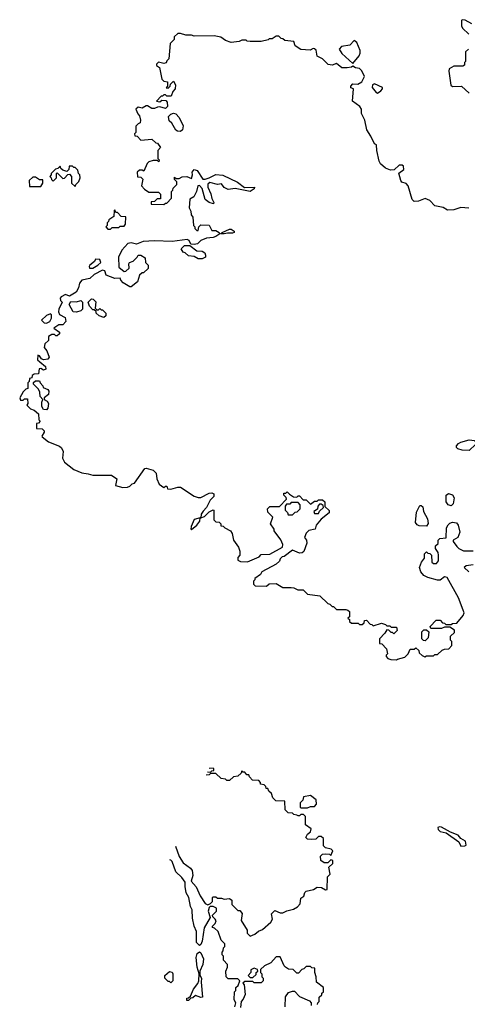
# Model space of a CAD drawing. Extents: x 2535812 to 2752880, y 540738 to 728399.
# Tile 20 of 213: x 2543790 to 2547062, y 638273 to 645470. Entities that reach past the tile are written whole.
import ezdxf

# ---------------------------------------------------------------- set-up
doc = ezdxf.new("R2010")
doc.units = 0

msp = doc.modelspace()

# ---------------------------------------------------------------- linework, layer by layer
at = {"layer": '0CON20XD'}
for points in [[(2547095, 645440), (2547047, 645467), (2547025, 645470), (2547020, 645465), (2547020, 645425), (2547028, 645408), (2547072.5, 645365)], [(2547073, 644093), (2547015, 644097.5), (2546965, 644080), (2546918.3, 644078.3), (2546887, 644097), (2546825, 644110), (2546788.3, 644148.3), (2546755, 644162.5), (2546706.4, 644143.6), (2546675, 644140), (2546660, 644155), (2546630, 644255), (2546615, 644272.5), (2546585, 644282.5), (2546577.5, 644295), (2546562.5, 644347.5), (2546597.5, 644375), (2546595, 644400), (2546586.4, 644406.4), (2546563.6, 644406.4), (2546527, 644373), (2546500.7, 644370.7), (2546463.9, 644383.9), (2546427, 644417), (2546417, 644437), (2546400, 644515), (2546397.5, 644555), (2546383.3, 644563.3), (2546358.3, 644618.3), (2546327.5, 644665), (2546312.5, 644735), (2546290, 644785), (2546290, 644815), (2546276.4, 644836.4), (2546222.5, 644875), (2546230, 644965), (2546211.7, 644971.7), (2546210, 644985), (2546225, 645000), (2546261.7, 644998.3), (2546292.5, 645015), (2546310, 645055), (2546292.5, 645095), (2546275, 645112.5), (2546245, 645117.5), (2546225, 645130), (2546217, 645123), (2546185, 645117.5), (2546145, 645117.5), (2546105, 645150), (2546075, 645137.5), (2546045, 645143.3), (2546003.6, 645183.6), (2545964.1, 645204.1), (2545957, 645247), (2545945, 645257.5), (2545935, 645260), (2545913, 645247), (2545845, 645252.5), (2545805, 645280), (2545795, 645310), (2545728.3, 645318.3), (2545715, 645330), (2545701.7, 645331.7), (2545685, 645350), (2545665, 645350), (2545635, 645330), (2545615, 645330), (2545607, 645323), (2545555, 645310), (2545475, 645310), (2545453, 645313), (2545445, 645320), (2545415, 645320), (2545395, 645310), (2545335, 645303.3), (2545295, 645317.5), (2545261.7, 645341.7), (2545211.7, 645351.7), (2545065, 645350), (2545045, 645357.5), (2545005, 645357.5), (2544965, 645370), (2544945, 645370), (2544920, 645345), (2544920, 645325), (2544890, 645295), (2544880, 645185), (2544865, 645170), (2544860, 645155), (2544845, 645150), (2544805, 645160), (2544790, 645145), (2544790, 645135), (2544811.7, 645121.7), (2544830, 645035), (2544845, 645020), (2544870, 645015), (2544870, 644985), (2544861.7, 644971.7), (2544875, 644970), (2544890, 644985)], [(2546225, 645150), (2546273, 645207), (2546280, 645225), (2546280, 645245), (2546253.6, 645303.6), (2546235, 645316.7), (2546202.5, 645285), (2546142.5, 645275), (2546126.7, 645255), (2546144.1, 645224.1), (2546225, 645150)], [(2547070, 645255), (2547050, 645235), (2547050, 645165), (2547042.5, 645157.5), (2547041.7, 645138.3), (2547029.3, 645130.7), (2547000.7, 645130.7), (2546965, 645131.2), (2546930, 645110), (2546926.7, 645093.3), (2546941.2, 644991.2), (2546955, 644982.5), (2547020, 644985), (2547075, 644933.3)], [(2544890, 644985), (2544891.7, 644998.3), (2544915, 645020), (2544930, 644995), (2544927.5, 644965), (2544910, 644945), (2544898.3, 644911.7), (2544865, 644910), (2544855, 644920), (2544845, 644920), (2544835, 644910), (2544825, 644910), (2544790, 644875), (2544815, 644870), (2544828.3, 644881.7), (2544858.3, 644878.3), (2544867, 644867), (2544870, 644835), (2544855, 644820), (2544815, 644832.5), (2544798.3, 644831.7), (2544775, 644820), (2544755, 644820), (2544725, 644840), (2544715, 644840), (2544685, 644822.5), (2544655, 644830), (2544640, 644815), (2544653, 644783), (2544667, 644767), (2544672.5, 644735), (2544670, 644715), (2544655, 644710), (2544638.3, 644691.7), (2544640, 644645), (2544630, 644635), (2544631.7, 644621.7), (2544648.3, 644618.3), (2544675, 644590), (2544757, 644597), (2544785, 644570), (2544798.3, 644568.3), (2544820, 644535), (2544800, 644515), (2544800, 644455), (2544810, 644445), (2544808.3, 644431.7), (2544795, 644440), (2544765, 644440), (2544735, 644430), (2544721.7, 644418.3), (2544698.3, 644361.7), (2544685, 644370), (2544665, 644370), (2544650, 644355), (2544651.7, 644321.7), (2544675, 644320), (2544690, 644305), (2544680, 644255), (2544701.7, 644231.7), (2544735, 644210), (2544805, 644210), (2544820, 644195), (2544818.3, 644161.7), (2544795, 644160), (2544775, 644140), (2544751.7, 644138.3), (2544751.7, 644121.7), (2544845, 644120), (2544855, 644130), (2544865, 644130), (2544900, 644165), (2544900, 644215), (2544910, 644225), (2544911.7, 644238.3), (2544940, 644265), (2544940, 644285), (2544921.7, 644301.7), (2544921.7, 644318.3), (2544935, 644310), (2544955, 644310), (2544978.3, 644321.7), (2545013, 644323), (2545045, 644310), (2545052.5, 644335), (2545050, 644355), (2545065, 644376.2), (2545087.7, 644367.7), (2545130, 644305), (2545146.1, 644303.9), (2545175, 644313.8), (2545225, 644338.8), (2545275, 644332.5), (2545383.6, 644283.6), (2545433.6, 644243.6), (2545506.7, 644246.7), (2545505, 644233.3), (2545475, 644214), (2545365, 644236.2), (2545315, 644230), (2545283.9, 644243.9), (2545265, 644270), (2545235, 644266), (2545180, 644280), (2545165, 644267.5), (2545165.7, 644245), (2545188.3, 644198.3), (2545194.2, 644164.2), (2545208.8, 644135), (2545206.4, 644123.6), (2545174.1, 644134.1), (2545146.2, 644156.2), (2545123.3, 644235), (2545105, 644257.5), (2545093.3, 644256.7), (2545082.5, 644215), (2545062.5, 644175), (2545033, 644157), (2545030, 644095), (2545041.7, 644071.7), (2545042.5, 644042.5), (2545057, 644027), (2545060, 643965), (2545070, 643955), (2545070, 643945), (2545085, 643930), (2545095, 643930), (2545100, 643955), (2545115, 643970), (2545175, 643967.5), (2545195, 643930), (2545225, 643928.8), (2545247.5, 643915), (2545252.5, 643905), (2545225, 643886), (2545205, 643878), (2545155, 643874.2), (2545115, 643856.2), (2545088.8, 643831.2), (2545065, 643826.2), (2545040, 643830), (2545028.8, 643855), (2545015, 643863.3), (2544905, 643848), (2544775, 643853.3), (2544692.1, 643847.9), (2544645, 643830), (2544605, 643840), (2544581.2, 643835), (2544536.2, 643785), (2544512, 643735), (2544515, 643660), (2544555, 643630), (2544567, 643633), (2544590, 643655), (2544587.5, 643685), (2544593.6, 643696.4), (2544620, 643705), (2544650, 643735), (2544655, 643750), (2544675, 643750), (2544708.3, 643728.3), (2544710, 643695), (2544730, 643675), (2544728.3, 643651.7), (2544695, 643620), (2544685, 643620), (2544667, 643603), (2544652.5, 643555), (2544605, 643517.5), (2544595, 643517.5), (2544547, 643547), (2544530, 643565), (2544525, 643580), (2544485, 643577.5), (2544423, 643603), (2544413.3, 643635), (2544395, 643640), (2544333.4, 643606.6), (2544301.7, 643578.3), (2544243.2, 643566.8), (2544226.2, 643545), (2544220.5, 643509.5), (2544202.3, 643477.7), (2544155, 643450), (2544125, 643462.5), (2544092.5, 643445), (2544086.7, 643435), (2544088.3, 643418.3), (2544100, 643405), (2544076.2, 643355), (2544073.6, 643333.6), (2544080, 643315), (2544123, 643293), (2544126.7, 643265), (2544105, 643240), (2544075, 643240), (2544040, 643215), (2544080, 643185), (2544080, 643175), (2544065, 643160), (2544055, 643160), (2544045, 643170), (2544025, 643170), (2544000, 643155), (2544000, 643125), (2543975, 643100), (2543970, 643075), (2543989.5, 643049.5), (2544006.4, 643003.6), (2543995, 642988.8), (2543963.3, 642983.3), (2543950, 642990), (2543935, 643012.5), (2543921.7, 643018.3), (2543920, 642985), (2543938.3, 642968.3), (2543977.5, 642935), (2543980, 642915), (2543965, 642907.5), (2543945, 642920), (2543931.7, 642918.3), (2543928.3, 642881.7), (2543895, 642880), (2543881.7, 642868.3), (2543878.3, 642851.7), (2543861.7, 642848.3), (2543860, 642825), (2543850, 642815), (2543850, 642775), (2543835, 642770), (2543815, 642750), (2543790, 642705), (2543795, 642690), (2543815, 642690), (2543825, 642700), (2543848.3, 642698.3), (2543850, 642665), (2543841.7, 642651.7), (2543870, 642625), (2543897, 642617), (2543928.3, 642588.3), (2543930, 642545), (2543940, 642535), (2543928.3, 642521.7), (2543911.7, 642518.3), (2543911.7, 642481.7), (2543955, 642480), (2543970, 642465), (2543970, 642455), (2543953, 642427), (2543955, 642420), (2544000, 642385), (2544081.7, 642351.7), (2544095, 642340), (2544107.5, 642315), (2544102.5, 642265), (2544117, 642237), (2544185, 642182.5), (2544245, 642157.5), (2544291.7, 642151.7), (2544325, 642140), (2544461.7, 642141.7), (2544500, 642115), (2544490, 642065), (2544545, 642050), (2544577, 642053), (2544595, 642060), (2544611.7, 642078.3), (2544628.3, 642081.7), (2544705, 642190), (2544715, 642192.5), (2544765, 642177.5), (2544787.5, 642155), (2544792.5, 642115), (2544810, 642075), (2544845, 642050), (2544855, 642060), (2544865, 642060), (2544871.7, 642041.7), (2544895, 642037.5), (2544945, 642053.3), (2544965, 642052.5), (2545065, 641987.5), (2545095, 641977.5), (2545115, 641977.5), (2545175, 642010), (2545195, 642011.2), (2545210, 642005), (2545210, 641985), (2545183, 641957), (2545155.8, 641904.2), (2545131.7, 641878.3), (2545116.7, 641855), (2545115, 641830), (2545140.7, 641839.3), (2545175, 641872.5), (2545205, 641887.5), (2545210, 641885), (2545210, 641815), (2545225, 641800), (2545248.3, 641798.3), (2545260, 641785), (2545261.7, 641771.7), (2545278.3, 641768.3), (2545290, 641755), (2545330, 641735), (2545342.5, 641715), (2545352.5, 641665), (2545390, 641615), (2545400, 641585), (2545400, 641555), (2545385, 641540), (2545385, 641520), (2545405, 641510), (2545455, 641507.5), (2545540, 641545), (2545555, 641560), (2545617.7, 641562.3), (2545712.5, 641615), (2545713.3, 641635), (2545698.3, 641668.3), (2545650, 641735), (2545650, 641745), (2545622.5, 641785), (2545640, 641835), (2545605, 641870), (2545602.5, 641895), (2545618.3, 641911.7), (2545688.3, 641911.7), (2545740, 641965), (2545738.3, 641978.3), (2545720, 641995), (2545721.7, 642008.3), (2545735, 642010), (2545745, 642020), (2545761.7, 642001.7), (2545793, 641983), (2545815, 641980), (2545825, 641990), (2545835, 641990), (2545861.7, 641961.7), (2545885, 641960), (2545915, 641930), (2545945, 641950), (2545965, 641950), (2545975, 641960), (2546005, 641960), (2546020, 641945), (2546021.7, 641911.7), (2546051.7, 641881.7), (2546052.5, 641865), (2545995, 641820), (2545957.5, 641775), (2545950, 641745), (2545905, 641736.7), (2545883.9, 641716.1), (2545873.3, 641685), (2545887, 641667), (2545888.8, 641645), (2545867.5, 641582.5), (2545855, 641573.3), (2545835, 641570), (2545785, 641593.8), (2545723, 641547), (2545710, 641545), (2545695, 641530), (2545688.3, 641511.7), (2545665, 641490), (2545560, 641435), (2545550, 641415), (2545510, 641385), (2545510, 641375), (2545500, 641365), (2545500, 641345), (2545511.7, 641331.7), (2545595, 641330), (2545613, 641347), (2545665, 641350), (2545715, 641320), (2545775, 641320), (2545795, 641317.5), (2545823.6, 641303.6), (2545861.7, 641301.7), (2545895, 641270), (2545985, 641260), (2546041.7, 641201.7), (2546057, 641197), (2546075, 641180), (2546085, 641180), (2546105, 641160), (2546175, 641160), (2546190, 641155), (2546200, 641145), (2546200, 641105), (2546190, 641095), (2546200, 641085), (2546201.7, 641071.7), (2546215, 641060), (2546265, 641060), (2546275, 641050), (2546295, 641050), (2546308.3, 641061.7), (2546311.7, 641078.3), (2546325, 641080), (2546351.7, 641051.7), (2546365, 641050), (2546375, 641040), (2546435, 641060), (2546465, 641050), (2546475, 641040), (2546495, 641040), (2546505, 641030), (2546545, 641030), (2546550, 641005), (2546525, 640980), (2546515, 640990), (2546505, 640990), (2546488.3, 641008.3), (2546475, 641010), (2546460, 640985), (2546420, 640945), (2546421.7, 640911.7), (2546438.3, 640908.3), (2546471.7, 640871.7), (2546480, 640835), (2546470, 640825), (2546470, 640815), (2546481.7, 640801.7), (2546503, 640793), (2546545, 640790), (2546553, 640797), (2546605, 640810), (2546630, 640835), (2546645, 640870), (2546675, 640870), (2546685, 640880), (2546708.3, 640858.3), (2546711.7, 640841.7), (2546731.7, 640821.7), (2546752.5, 640812.5), (2546765, 640820), (2546815, 640820), (2546825, 640830), (2546845, 640830), (2546878.3, 640861.7), (2546895, 640870), (2546928.3, 640871.7), (2546950, 640895), (2546950, 640925), (2546940, 640935), (2546940, 640965), (2546968.3, 640991.7), (2546968.3, 641008.3), (2546935, 641030), (2546895, 641030), (2546875, 641020), (2546795, 641020), (2546790, 641035), (2546835, 641080), (2546865, 641080), (2546881.7, 641061.7), (2546895, 641060), (2546905, 641050), (2546945, 641050), (2546953, 641057), (2546985, 641060), (2547032.5, 641115), (2547040, 641135), (2547033.3, 641155)], [(2546405, 644933.3), (2546429.5, 644950.5), (2546442.5, 644965), (2546442.5, 644975), (2546385, 645000), (2546370, 644995), (2546367.5, 644975), (2546395, 644937.5), (2546405, 644933.3)], [(2544965, 644653.8), (2544944.2, 644654.2), (2544932.3, 644662.3), (2544903, 644713), (2544881.7, 644731.7), (2544878.3, 644761.7), (2544895, 644780), (2544915, 644787.5), (2544931.7, 644781.7), (2544956.7, 644755), (2544984.1, 644694.1), (2544980, 644665), (2544965, 644653.8)], [(2544195, 644250), (2544200, 644265), (2544221.7, 644288.3), (2544232.5, 644315), (2544230, 644335), (2544220, 644345), (2544215, 644370), (2544195, 644390), (2544185, 644390), (2544175, 644400), (2544151.7, 644398.3), (2544150, 644375), (2544135, 644360), (2544105, 644370), (2544091.7, 644381.7), (2544085, 644400), (2544068.3, 644381.7), (2544051.7, 644378.3), (2544020, 644345), (2544020, 644335), (2544010, 644325), (2544020, 644315), (2544021.7, 644301.7), (2544035, 644290), (2544060, 644315), (2544060, 644345), (2544065, 644350), (2544105, 644310), (2544118.3, 644311.7), (2544141.7, 644338.3), (2544155, 644340), (2544170, 644325), (2544170, 644275), (2544195, 644250)], [(2543945, 644250), (2543960, 644275), (2543958.3, 644298.3), (2543935, 644300), (2543905, 644320), (2543885, 644320), (2543860, 644295), (2543861.7, 644251.7), (2543945, 644250)], [(2544455, 643940), (2544465, 643950), (2544515, 643950), (2544525, 643960), (2544555, 643960), (2544562.5, 643975), (2544565, 644030), (2544531.7, 644031.7), (2544505, 644060), (2544491.7, 644061.7), (2544485, 644080), (2544480, 644075), (2544478.3, 644031.7), (2544441.7, 644008.3), (2544440, 643995), (2544430, 643985), (2544430, 643965), (2544420, 643955), (2544435, 643940), (2544455, 643940)], [(2545285, 643904), (2545260, 643905), (2545270, 643915), (2545325, 643940), (2545335, 643940), (2545357.5, 643925), (2545357.5, 643915), (2545345, 643910), (2545309.3, 643910.7), (2545285, 643904)], [(2545095, 643722.5), (2545065, 643740), (2545023, 643743), (2545000, 643765), (2544985, 643770), (2544970, 643795), (2544995, 643820), (2545035, 643820), (2545085, 643780), (2545125, 643777.5), (2545142.5, 643765), (2545149.3, 643749.3), (2545147.5, 643735), (2545125, 643723.3), (2545095, 643722.5)], [(2544325, 643653.8), (2544362.5, 643675), (2544382.5, 643695), (2544376.7, 643716.7), (2544345, 643720), (2544336.4, 643703.6), (2544303.6, 643676.4), (2544297.5, 643665), (2544300, 643655), (2544325, 643653.8)], [(2544205, 643332.5), (2544180, 643335), (2544152.5, 643387.5), (2544165, 643410), (2544205, 643407.5), (2544237, 643417), (2544250, 643405), (2544250, 643355), (2544237, 643343), (2544205, 643332.5)], [(2544405, 643292.5), (2544370, 643305), (2544350, 643325), (2544348.3, 643338.3), (2544335, 643350), (2544325, 643350), (2544300, 643375), (2544290, 643405), (2544315, 643430), (2544328.3, 643428.3), (2544347, 643407), (2544341.7, 643361.7), (2544355, 643350), (2544365, 643350), (2544375, 643360), (2544385, 643350), (2544395, 643350), (2544420, 643325), (2544420, 643305), (2544405, 643292.5)], [(2543985, 643252.5), (2544010, 643265), (2544021.7, 643288.3), (2544021.7, 643311.7), (2544015, 643320), (2543985, 643307.5), (2543950, 643275), (2543970, 643255), (2543985, 643252.5)], [(2543985, 642617.5), (2543965, 642620), (2543953, 642643), (2543952.5, 642675), (2543960, 642695), (2543940, 642715), (2543937.5, 642747.5), (2543928.3, 642768.3), (2543890, 642805), (2543891.7, 642818.3), (2543905, 642830), (2543935, 642830), (2543940, 642815), (2543960, 642795), (2543961.7, 642781.7), (2543995, 642766.7), (2544003.8, 642755), (2544000.5, 642729.5), (2543970, 642705), (2543970, 642695), (2543991.7, 642681.7), (2544000, 642665), (2543995, 642630), (2543985, 642617.5)], [(2547075, 642320), (2547025, 642322.5), (2546993, 642333), (2546983, 642343), (2546982.5, 642355), (2546997, 642373), (2547015, 642382.5), (2547075, 642398), (2547115, 642393.3), (2547126.7, 642375), (2547123.3, 642365), (2547075, 642320)], [(2546945, 641917.5), (2546923.6, 641923.6), (2546907, 641947), (2546907.5, 641995), (2546925, 642007.5), (2546955, 641997.5), (2546966.1, 641976.1), (2546958.8, 641931.2), (2546945, 641917.5)], [(2545785, 641850), (2545805, 641870), (2545818.3, 641871.7), (2545840, 641895), (2545840, 641925), (2545825, 641940), (2545775, 641940), (2545765, 641930), (2545741.7, 641928.3), (2545730, 641915), (2545730, 641885), (2545748.3, 641868.3), (2545751.7, 641851.7), (2545785, 641850)], [(2545975, 641860), (2545981.7, 641878.3), (2546010, 641905), (2546008.3, 641918.3), (2545995, 641930), (2545981.7, 641928.3), (2545970, 641915), (2545968.3, 641891.7), (2545940, 641875), (2545945, 641860), (2545975, 641860)], [(2546765, 641767.5), (2546710, 641770), (2546695, 641777.5), (2546683.3, 641795), (2546690.7, 641869.3), (2546715, 641920), (2546725, 641920), (2546738.3, 641908.3), (2546742.5, 641875), (2546772.5, 641822.5), (2546777, 641787), (2546765, 641767.5)], [(2545045, 641743.3), (2545086.2, 641775), (2545106.7, 641805), (2545108.3, 641828.3), (2545065, 641817.5), (2545044, 641765), (2545040, 641745), (2545045, 641743.3)], [(2547033.3, 641155), (2546999.2, 641245), (2546915, 641392.5), (2546895, 641396.7), (2546865, 641372.5), (2546845, 641372.5), (2546775, 641392.5), (2546745, 641407.5), (2546722.5, 641435), (2546712.5, 641465), (2546727.5, 641505), (2546750, 641535), (2546750, 641565), (2546765, 641580), (2546775, 641570), (2546788.3, 641568.3), (2546800, 641555), (2546803.3, 641505), (2546815, 641494.2), (2546837.5, 641495), (2546852.5, 641515), (2546852.5, 641555), (2546850, 641575), (2546830, 641605), (2546830, 641625), (2546848.3, 641641.7), (2546850, 641665), (2546861.7, 641678.3), (2546908.3, 641681.7), (2546911.2, 641755), (2546922.3, 641777.7), (2546935, 641790), (2546955, 641796.7), (2546983.6, 641793.6), (2546996.7, 641775), (2547006.7, 641725), (2546993.6, 641686.4), (2546960, 641665), (2546960, 641655), (2546985, 641620), (2547000, 641605), (2547035, 641587.5), (2547105, 641587.5)], [(2547105, 641486.7), (2547055, 641477.5), (2547040, 641465), (2547072.5, 641435)], [(2546755, 640930), (2546741.7, 640931.7), (2546730, 640945), (2546730, 640995), (2546745, 641010), (2546765, 641010), (2546780, 640995), (2546777, 640953), (2546755, 640930)], [(2545163.8, 639971.5), (2545185, 639970), (2545195, 639980), (2545208.3, 639981.7), (2545210, 639995), (2545205, 640000), (2545175, 639997.5)], [(2544930, 639429), (2544954.8, 639354.8), (2544985, 639308.5), (2545039.1, 639269.1), (2545050.6, 639250.6), (2545056.9, 639215), (2545044.6, 639174.6), (2545080.8, 639130.8), (2545109.4, 639065), (2545145, 639010), (2545165, 639000), (2545185, 639010), (2545200, 639025), (2545200, 639055), (2545205, 639060), (2545225, 639060), (2545235, 639050), (2545265, 639050), (2545285, 639042.5), (2545325, 639047.5), (2545340, 639035), (2545341.7, 639001.7), (2545385, 638960), (2545398.3, 638958.3), (2545417, 638937), (2545410, 638885), (2545452.5, 638815), (2545453, 638793), (2545475, 638772.5), (2545510, 638785), (2545535, 638807.5), (2545565, 638820), (2545625.9, 638874.1), (2545637.5, 638895), (2545630, 638935), (2545655, 638960), (2545695, 638942.5), (2545715, 638942.5), (2545743.6, 638956.4), (2545791.7, 638968.3), (2545820, 638985), (2545841.7, 639008.3), (2545845, 639050), (2545866.4, 639063.6), (2545875, 639090), (2545885, 639100), (2545937, 639113), (2545965, 639130), (2545997, 639127), (2546025, 639110), (2546038.3, 639111.7), (2546040, 639205), (2546060, 639225), (2546050, 639275), (2546078.3, 639301.7), (2546080, 639325), (2546065, 639330), (2546041.7, 639308.3), (2546015, 639306.7), (2545992.5, 639325), (2545990, 639355), (2546005, 639370), (2546025, 639372.5), (2546055, 639370), (2546065, 639360), (2546080, 639395), (2546067, 639407), (2546025, 639417.5), (2546011.7, 639431.7), (2546010, 639485), (2545995, 639500), (2545975, 639500), (2545955, 639480), (2545925, 639477.5), (2545895, 639480), (2545881.7, 639491.7), (2545893.6, 639516.4), (2545917, 639533), (2545920, 639555), (2545880, 639585), (2545880, 639645), (2545865, 639660), (2545845, 639660), (2545835, 639650), (2545825, 639650), (2545817, 639657), (2545795, 639660), (2545785, 639670), (2545751.7, 639671.7), (2545730, 639695), (2545728.3, 639758.3), (2545661.7, 639761.7), (2545641.7, 639781.7), (2545630, 639815), (2545611.7, 639831.7), (2545605, 639850), (2545591.7, 639851.7), (2545590, 639865), (2545578.3, 639878.3), (2545551.7, 639881.7), (2545550, 639895), (2545538.3, 639908.3), (2545491.7, 639911.7), (2545470, 639935), (2545465, 639950), (2545451.7, 639951.7), (2545435, 639970), (2545425, 639970), (2545415, 639980), (2545408.3, 639961.7), (2545385, 639940), (2545353.3, 639936.7), (2545325, 639910), (2545305, 639910), (2545295, 639920), (2545263, 639923), (2545225, 639960), (2545185, 639960), (2545175, 639950), (2545153.9, 639948.5)], [(2545895, 639710), (2545915, 639720), (2545945, 639720), (2545960, 639735), (2545958.3, 639768.3), (2545915, 639800), (2545865, 639790), (2545860, 639765), (2545840, 639745), (2545840, 639715), (2545845, 639710), (2545895, 639710)], [(2547015, 639430), (2547045, 639432.5), (2547053, 639437), (2547048.2, 639465), (2547014.4, 639484.4), (2546995, 639508.5), (2546940.5, 639530.5), (2546875, 639568.8), (2546858.8, 639571.2), (2546848.1, 639565), (2546850.6, 639550.6), (2546865, 639536.9), (2546907.8, 639527.8), (2547001.7, 639461.7), (2547015, 639430)], [(2545362.5, 638255), (2545370, 638285), (2545357.5, 638305), (2545360, 638365), (2545370, 638375), (2545370, 638395), (2545388.3, 638411.7), (2545400, 638445), (2545385, 638460), (2545315, 638460), (2545300, 638475), (2545297.5, 638515), (2545310, 638545), (2545310, 638565), (2545280, 638595), (2545280, 638625), (2545270, 638635), (2545270, 638655), (2545277, 638663), (2545280, 638685), (2545290, 638695), (2545290, 638715), (2545263, 638743), (2545240, 638805), (2545215, 638830), (2545200, 638835), (2545200, 638845), (2545220, 638865), (2545227, 638883), (2545220, 638895), (2545201.7, 638911.7), (2545200, 638925), (2545230, 638955), (2545230, 638975), (2545205, 638987.5), (2545182.5, 638987.5), (2545175, 638980), (2545168, 638955), (2545181.7, 638908.3), (2545137.6, 638832.4), (2545124.5, 638735), (2545115, 638711.2), (2545105, 638704.2), (2545081.8, 638725), (2545083.8, 638805), (2545066.8, 638845), (2545053.2, 638903.2), (2545050.9, 638965), (2545039.1, 638989.1), (2545026.7, 639055), (2545007.9, 639087.9), (2544998.6, 639135), (2545000.8, 639165), (2544975, 639200.8), (2544931.7, 639241.7), (2544905, 639316.7), (2544895, 639326.2), (2544886.6, 639328.3)], [(2545025, 638300), (2545011.7, 638301.7), (2545011.7, 638318.3), (2545025, 638320), (2545038.3, 638331.7), (2545060, 638385), (2545092.5, 638425), (2545098.8, 638445), (2545102.5, 638495), (2545088.6, 638545), (2545079.4, 638615), (2545086.9, 638645), (2545105, 638656.9), (2545115, 638649.2), (2545133.5, 638605), (2545127.8, 638565), (2545105.8, 638515), (2545107.5, 638487.5), (2545118.8, 638465), (2545115.6, 638435), (2545126.2, 638325), (2545115, 638323.3), (2545075, 638337.5), (2545055, 638320), (2545041.7, 638318.3), (2545025, 638300)], [(2545968.3, 638271.7), (2545970, 638285), (2545980, 638295), (2545980, 638325), (2545998.3, 638341.7), (2546000, 638355), (2546010, 638365), (2546010, 638395), (2545960, 638435), (2545957.5, 638475), (2545947.5, 638505), (2545948.3, 638538.3), (2545925, 638540), (2545915, 638550), (2545885, 638550), (2545868.3, 638531.7), (2545851.7, 638528.3), (2545828.3, 638501.7), (2545815, 638500), (2545788.3, 638528.3), (2545755, 638530), (2545733.6, 638543.6), (2545722.5, 638555), (2545695, 638620), (2545665, 638620), (2545625, 638577.5), (2545580, 638555), (2545551.7, 638528.3), (2545550, 638505), (2545560, 638495), (2545560, 638475), (2545570, 638465), (2545570, 638445), (2545555, 638430), (2545505, 638430), (2545495, 638440), (2545435, 638440), (2545421.7, 638428.3), (2545430, 638415), (2545437.5, 638345), (2545425, 638310), (2545410, 638295), (2545405, 638250)], [(2544895, 638430), (2544885, 638440), (2544875, 638440), (2544850, 638465), (2544850, 638485), (2544885, 638512.5), (2544905, 638507.5), (2544910, 638495), (2544910, 638445), (2544895, 638430)], [(2545495, 638470), (2545518.3, 638491.7), (2545520, 638505), (2545530, 638515), (2545528.3, 638528.3), (2545505, 638537.5), (2545480, 638525), (2545480, 638505), (2545460, 638485), (2545475, 638470), (2545495, 638470)], [(2545730, 638255), (2545733, 638327), (2545755, 638360), (2545785, 638370), (2545798.3, 638368.3), (2545835, 638330), (2545908.3, 638298.3), (2545920, 638285), (2545920, 638265)]]:
    msp.add_lwpolyline(points, dxfattribs=at)

doc.saveas('drawing.dxf')
